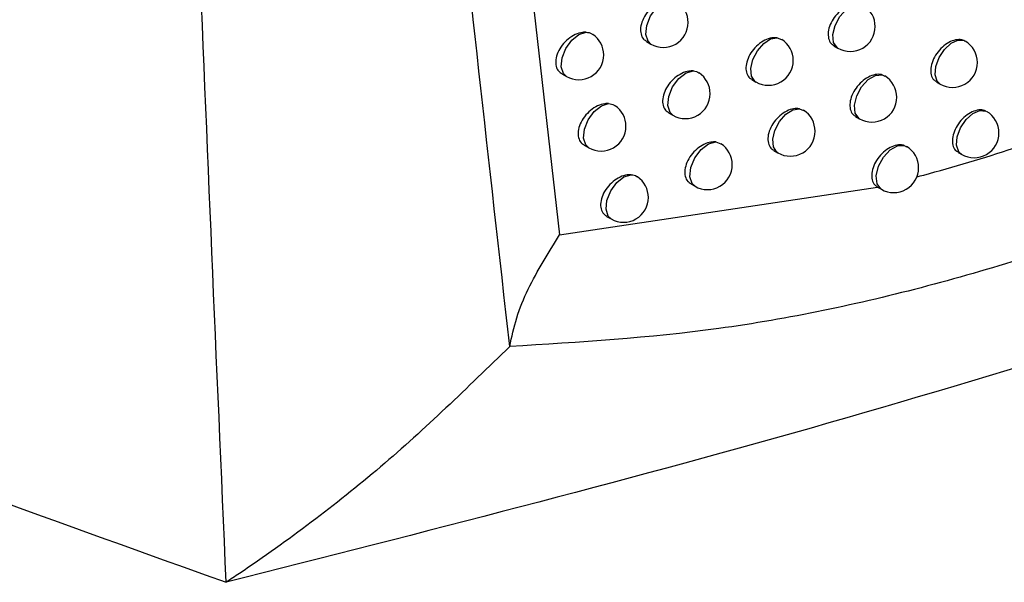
# Model space of a CAD drawing. Header units: millimetres. Extents: x 15336 to 16492, y 10123 to 11383.
# Tile 58 of 71: x 16311 to 16331, y 10974 to 10985. Entities that reach past the tile are written whole.
import ezdxf

# ---------------------------------------------------------------- set-up
doc = ezdxf.new("R2010")
doc.units = ezdxf.units.MM

msp = doc.modelspace()

# ---------------------------------------------------------------- linework, layer by layer
at = {"color": 7, "linetype": 'Continuous', "lineweight": 25}
for p, q in [((16321.531, 10987.01), (16322.226, 10980.922)), ((16323.974, 10984.812), (16324.062, 10984.761)), ((16326.604, 10984.886), (16326.69, 10984.85)), ((16330.362, 10984.83), (16330.381, 10984.814)), ((16327.745, 10984.724), (16327.824, 10984.679)), ((16322.269, 10984.163), (16322.362, 10984.109)), ((16326.092, 10984.046), (16326.176, 10983.997)), ((16328.713, 10984.142), (16328.765, 10984.112)), ((16329.806, 10983.997), (16329.88, 10983.955)), ((16324.417, 10983.38), (16324.504, 10983.329)), ((16327.049, 10983.461), (16327.129, 10983.426)), ((16328.181, 10983.303), (16328.259, 10983.258)), ((16325.366, 10982.792), (16325.471, 10982.754)), ((16322.719, 10982.727), (16322.811, 10982.674)), ((16326.534, 10982.621), (16326.616, 10982.573)), ((16329.157, 10982.724), (16329.202, 10982.696)), ((16330.241, 10982.583), (16330.314, 10982.54)), ((16322.226, 10980.922), (16328.62, 10981.886)), ((16324.864, 10981.952), (16324.95, 10981.902)), ((16328.62, 10981.886), (16328.698, 10981.841)), ((16323.172, 10981.296), (16323.262, 10981.244))]:
    msp.add_line(p, q, dxfattribs=at)
at = {"color": 7, "linetype": 'Continuous', "lineweight": 25, "flags": 128}
for points in [[(16324.062, 10984.761), (16324.004, 10984.815), (16323.96, 10984.954), (16323.978, 10985.135), (16324.056, 10985.327), (16324.179, 10985.495), (16324.326, 10985.61), (16324.471, 10985.65)], [(16327.824, 10984.679), (16327.808, 10984.689), (16327.737, 10984.793), (16327.722, 10984.951), (16327.767, 10985.136), (16327.863, 10985.317), (16327.994, 10985.463), (16328.139, 10985.55), (16328.273, 10985.564)], [(16322.362, 10984.109), (16322.302, 10984.167), (16322.26, 10984.305), (16322.278, 10984.482), (16322.353, 10984.67), (16322.472, 10984.836), (16322.615, 10984.952), (16322.758, 10984.998)], [(16326.176, 10983.997), (16326.154, 10984.012), (16326.087, 10984.116), (16326.074, 10984.269), (16326.116, 10984.448), (16326.206, 10984.624), (16326.331, 10984.77), (16326.471, 10984.862), (16326.604, 10984.886)], [(16329.88, 10983.955), (16329.821, 10984.011), (16329.779, 10984.141), (16329.792, 10984.309), (16329.858, 10984.49), (16329.966, 10984.654), (16330.101, 10984.777), (16330.24, 10984.839), (16330.362, 10984.83)], [(16324.504, 10983.329), (16324.447, 10983.383), (16324.402, 10983.522), (16324.421, 10983.704), (16324.499, 10983.897), (16324.624, 10984.066), (16324.771, 10984.18), (16324.916, 10984.219)], [(16328.259, 10983.258), (16328.245, 10983.267), (16328.173, 10983.371), (16328.158, 10983.53), (16328.203, 10983.717), (16328.3, 10983.899), (16328.433, 10984.045), (16328.579, 10984.131), (16328.713, 10984.142)], [(16322.811, 10982.674), (16322.751, 10982.732), (16322.708, 10982.869), (16322.726, 10983.048), (16322.802, 10983.237), (16322.922, 10983.403), (16323.066, 10983.519), (16323.209, 10983.564)], [(16326.616, 10982.573), (16326.596, 10982.587), (16326.528, 10982.691), (16326.514, 10982.845), (16326.556, 10983.025), (16326.648, 10983.202), (16326.775, 10983.348), (16326.916, 10983.439), (16327.049, 10983.461)], [(16330.314, 10982.54), (16330.256, 10982.595), (16330.213, 10982.726), (16330.226, 10982.896), (16330.293, 10983.079), (16330.404, 10983.245), (16330.54, 10983.367), (16330.68, 10983.426), (16330.802, 10983.413)], [(16324.95, 10981.902), (16324.894, 10981.954), (16324.848, 10982.094), (16324.867, 10982.278), (16324.946, 10982.472), (16325.071, 10982.641), (16325.22, 10982.754), (16325.366, 10982.792)], [(16328.698, 10981.841), (16328.685, 10981.849), (16328.612, 10981.953), (16328.596, 10982.114), (16328.642, 10982.302), (16328.741, 10982.485), (16328.876, 10982.632), (16329.023, 10982.716), (16329.157, 10982.724)], [(16323.262, 10981.244), (16323.203, 10981.3), (16323.16, 10981.438), (16323.178, 10981.617), (16323.254, 10981.807), (16323.375, 10981.974), (16323.52, 10982.09), (16323.664, 10982.133)]]:
    msp.add_lwpolyline(points, dxfattribs=at)
at = {"color": 7, "linetype": 'Continuous', "lineweight": 25}
for centre, start, end in [((16324.312, 10985.194), 0, 56.3274), ((16328.074, 10985.112), 0, 58.5762), ((16324.312, 10985.194), 240.0027, 0), ((16322.612, 10984.542), 0, 55.5568), ((16328.074, 10985.112), 240.0027, 0), ((16326.426, 10984.431), 0, 57.7323), ((16330.13, 10984.388), 0, 59.5509), ((16322.612, 10984.542), 240.0027, 0), ((16326.426, 10984.431), 240.0027, 0), ((16330.13, 10984.388), 240.0027, 0), ((16324.754, 10983.762), 0, 56.5008), ((16328.509, 10983.691), 0, 58.7628), ((16324.754, 10983.762), 240.0027, 0), ((16328.509, 10983.691), 240.0027, 0), ((16323.061, 10983.107), 0, 55.7629), ((16326.866, 10983.006), 0, 57.9256), ((16330.564, 10982.973), 0, 59.6865), ((16323.061, 10983.107), 240.0027, 0), ((16326.866, 10983.006), 240.0027, 0), ((16330.564, 10982.973), 240.0027, 0), ((16325.2, 10982.335), 0, 57.1165), ((16328.948, 10982.274), 0, 58.9457), ((16325.2, 10982.335), 240.0027, 0), ((16328.948, 10982.274), 240.0027, 0), ((16323.512, 10981.677), 0, 55.9617), ((16323.512, 10981.677), 240.0027, 0)]:
    msp.add_arc(centre, 0.5, start, end, dxfattribs=at)
for points, knots in [([(16196.08, 11042.89), (16198.596, 11040.496), (16204.087, 11035.273), (16213.479, 11027.469), (16224.131, 11019.486), (16235.565, 11011.791), (16247.795, 11004.365), (16260.81, 10997.243), (16274.573, 10990.444), (16288.36, 10984.316), (16302.002, 10978.791), (16311.013, 10975.556), (16315.519, 10973.939)], [0, 0, 0, 0, 0.087478, 0.190844, 0.294372, 0.3979, 0.501266, 0.606402, 0.711624, 0.816761, 0.90838, 1, 1, 1, 1]), ([(16321.222, 10978.68), (16320.394, 10986.062), (16318.765, 11000.588), (16317.833, 11015.355), (16317.375, 11022.616)], [0, 0, 0, 0, 0.508241, 1, 1, 1, 1]), ([(16315.519, 10973.939), (16315.131, 10982.785), (16314.531, 10996.461), (16314.287, 11012.558), (16314.227, 11019.806), (16314.207, 11022.201)], [0, 0, 0, 0, 0.550891, 0.851662, 1, 1, 1, 1]), ([(16324.471, 10985.65), (16324.442, 10985.651), (16324.369, 10985.652), (16324.24, 10985.608), (16324.098, 10985.517), (16323.976, 10985.389), (16323.89, 10985.241), (16323.848, 10985.092), (16323.856, 10984.959), (16323.9, 10984.861), (16323.955, 10984.83), (16323.977, 10984.817)], [0, 0, 0, 0, 0.079788, 0.201019, 0.323674, 0.446417, 0.567785, 0.686927, 0.804048, 0.920277, 1, 1, 1, 1]), ([(16328.273, 10985.564), (16328.27, 10985.565), (16328.229, 10985.575), (16328.14, 10985.574), (16328.001, 10985.525), (16327.864, 10985.43), (16327.747, 10985.3), (16327.663, 10985.152), (16327.623, 10985.002), (16327.631, 10984.869), (16327.674, 10984.772), (16327.727, 10984.742), (16327.748, 10984.729)], [0, 0, 0, 0, 0.009276, 0.123169, 0.238385, 0.354525, 0.470751, 0.586132, 0.700105, 0.812763, 0.924811, 1, 1, 1, 1]), ([(16322.758, 10984.998), (16322.734, 10984.998), (16322.665, 10984.997), (16322.54, 10984.958), (16322.396, 10984.867), (16322.272, 10984.74), (16322.184, 10984.593), (16322.142, 10984.443), (16322.15, 10984.311), (16322.195, 10984.213), (16322.25, 10984.181), (16322.273, 10984.168)], [0, 0, 0, 0, 0.065194, 0.188523, 0.313535, 0.43863, 0.562064, 0.68284, 0.801233, 0.9186, 1, 1, 1, 1]), ([(16322.758, 10984.998), (16322.801, 10984.994), (16322.853, 10984.989), (16322.886, 10984.957), (16322.892, 10984.951)], [0, 0, 0, 0, 0.813752, 1, 1, 1, 1]), ([(16326.604, 10984.886), (16326.568, 10984.888), (16326.489, 10984.892), (16326.352, 10984.844), (16326.214, 10984.751), (16326.094, 10984.622), (16326.01, 10984.474), (16325.969, 10984.324), (16325.977, 10984.192), (16326.02, 10984.094), (16326.074, 10984.063), (16326.095, 10984.051)], [0, 0, 0, 0, 0.101478, 0.219667, 0.338992, 0.458406, 0.576757, 0.693361, 0.808354, 0.922614, 1, 1, 1, 1]), ([(16329.403, 10982.088), (16329.452, 10982.101), (16330.713, 10982.436), (16333.177, 10983.239), (16335.525, 10984.349), (16336.7, 10984.904)], [0, 0, 0, 0, 0.019771, 0.50958, 1, 1, 1, 1]), ([(16330.362, 10984.83), (16330.347, 10984.835), (16330.297, 10984.853), (16330.193, 10984.851), (16330.056, 10984.8), (16329.922, 10984.703), (16329.807, 10984.573), (16329.726, 10984.424), (16329.686, 10984.274), (16329.694, 10984.141), (16329.737, 10984.044), (16329.789, 10984.014), (16329.81, 10984.003)], [0, 0, 0, 0, 0.047581, 0.157217, 0.267839, 0.379157, 0.490552, 0.601332, 0.711065, 0.819809, 0.928079, 1, 1, 1, 1]), ([(16324.916, 10984.219), (16324.886, 10984.219), (16324.813, 10984.221), (16324.682, 10984.177), (16324.541, 10984.085), (16324.42, 10983.957), (16324.333, 10983.809), (16324.292, 10983.659), (16324.3, 10983.527), (16324.344, 10983.429), (16324.398, 10983.398), (16324.42, 10983.385)], [0, 0, 0, 0, 0.0836679, 0.2043455, 0.3263879, 0.4485193, 0.5693436, 0.6880428, 0.8048068, 0.9207108, 1, 1, 1, 1]), ([(16324.916, 10984.219), (16324.958, 10984.214), (16325.002, 10984.208), (16325.029, 10984.18), (16325.03, 10984.178)], [0, 0, 0, 0, 0.9555329, 1, 1, 1, 1]), ([(16328.713, 10984.142), (16328.708, 10984.143), (16328.666, 10984.154), (16328.575, 10984.153), (16328.436, 10984.103), (16328.299, 10984.008), (16328.183, 10983.879), (16328.1, 10983.73), (16328.06, 10983.58), (16328.067, 10983.447), (16328.11, 10983.35), (16328.163, 10983.32), (16328.184, 10983.308)], [0, 0, 0, 0, 0.015378, 0.128597, 0.243074, 0.358431, 0.473872, 0.588516, 0.701822, 0.813877, 0.925346, 1, 1, 1, 1]), ([(16323.209, 10983.564), (16323.184, 10983.564), (16323.115, 10983.563), (16322.988, 10983.523), (16322.845, 10983.432), (16322.722, 10983.304), (16322.634, 10983.157), (16322.592, 10983.008), (16322.6, 10982.875), (16322.645, 10982.778), (16322.7, 10982.745), (16322.722, 10982.732)], [0, 0, 0, 0, 0.068658, 0.19148, 0.315917, 0.440439, 0.563379, 0.683778, 0.80189, 0.919012, 1, 1, 1, 1]), ([(16323.209, 10983.564), (16323.252, 10983.559), (16323.303, 10983.554), (16323.334, 10983.522), (16323.339, 10983.517)], [0, 0, 0, 0, 0.8372555, 1, 1, 1, 1]), ([(16327.049, 10983.461), (16327.011, 10983.464), (16326.931, 10983.469), (16326.792, 10983.419), (16326.654, 10983.326), (16326.536, 10983.197), (16326.451, 10983.049), (16326.411, 10982.899), (16326.418, 10982.767), (16326.462, 10982.669), (16326.515, 10982.639), (16326.537, 10982.626)], [0, 0, 0, 0, 0.106047, 0.223603, 0.342244, 0.460973, 0.578695, 0.694754, 0.809274, 0.92309, 1, 1, 1, 1]), ([(16330.802, 10983.413), (16330.785, 10983.42), (16330.733, 10983.44), (16330.627, 10983.437), (16330.49, 10983.386), (16330.356, 10983.289), (16330.242, 10983.158), (16330.161, 10983.009), (16330.121, 10982.859), (16330.129, 10982.726), (16330.171, 10982.63), (16330.224, 10982.6), (16330.244, 10982.588)], [0, 0, 0, 0, 0.055418, 0.164175, 0.273865, 0.384214, 0.494639, 0.604484, 0.713342, 0.821261, 0.928729, 1, 1, 1, 1]), ([(16337.835, 10983.094), (16336.489, 10982.443), (16333.801, 10981.142), (16329.634, 10979.825), (16325.429, 10978.935), (16322.624, 10978.765), (16321.222, 10978.68)], [0, 0, 0, 0, 0.250206, 0.500005, 0.750226, 1, 1, 1, 1]), ([(16325.366, 10982.792), (16325.334, 10982.792), (16325.26, 10982.794), (16325.127, 10982.749), (16324.987, 10982.657), (16324.866, 10982.529), (16324.781, 10982.381), (16324.739, 10982.231), (16324.747, 10982.099), (16324.791, 10982.001), (16324.845, 10981.97), (16324.867, 10981.957)], [0, 0, 0, 0, 0.08767, 0.207781, 0.329198, 0.450706, 0.570971, 0.689209, 0.805595, 0.921151, 1, 1, 1, 1]), ([(16329.157, 10982.724), (16329.15, 10982.725), (16329.106, 10982.738), (16329.013, 10982.737), (16328.874, 10982.686), (16328.738, 10982.591), (16328.622, 10982.461), (16328.54, 10982.313), (16328.5, 10982.163), (16328.507, 10982.029), (16328.552, 10981.935), (16328.6, 10981.9), (16328.62, 10981.886)], [0, 0, 0, 0, 0.021744, 0.134284, 0.24802, 0.362593, 0.47725, 0.591153, 0.703787, 0.81523, 0.926113, 1, 1, 1, 1]), ([(16323.664, 10982.133), (16323.638, 10982.133), (16323.567, 10982.133), (16323.44, 10982.092), (16323.297, 10982.001), (16323.174, 10981.873), (16323.087, 10981.726), (16323.045, 10981.576), (16323.053, 10981.444), (16323.098, 10981.346), (16323.152, 10981.314), (16323.175, 10981.301)], [0, 0, 0, 0, 0.072222, 0.194527, 0.31838, 0.442321, 0.564754, 0.684759, 0.802573, 0.919429, 1, 1, 1, 1]), ([(16323.664, 10982.133), (16323.706, 10982.129), (16323.756, 10982.124), (16323.786, 10982.092), (16323.79, 10982.088)], [0, 0, 0, 0, 0.862808, 1, 1, 1, 1]), ([(16321.222, 10978.68), (16321.263, 10978.873), (16321.346, 10979.258), (16321.662, 10980.026), (16322.001, 10980.564), (16322.226, 10980.922)], [0, 0, 0, 0, 0.250366, 0.501127, 1, 1, 1, 1]), ([(16338.632, 10980.497), (16334.883, 10979.315), (16327.382, 10976.951), (16319.475, 10974.943), (16315.519, 10973.939)], [0, 0, 0, 0, 0.499759, 1, 1, 1, 1]), ([(16321.222, 10978.68), (16320.371, 10977.853), (16318.656, 10976.186), (16316.674, 10974.71), (16315.608, 10973.998), (16315.519, 10973.939)], [0, 0, 0, 0, 0.474593, 0.956165, 1, 1, 1, 1])]:
    msp.add_open_spline(points, degree=3, knots=knots, dxfattribs=at)

doc.saveas('drawing.dxf')
